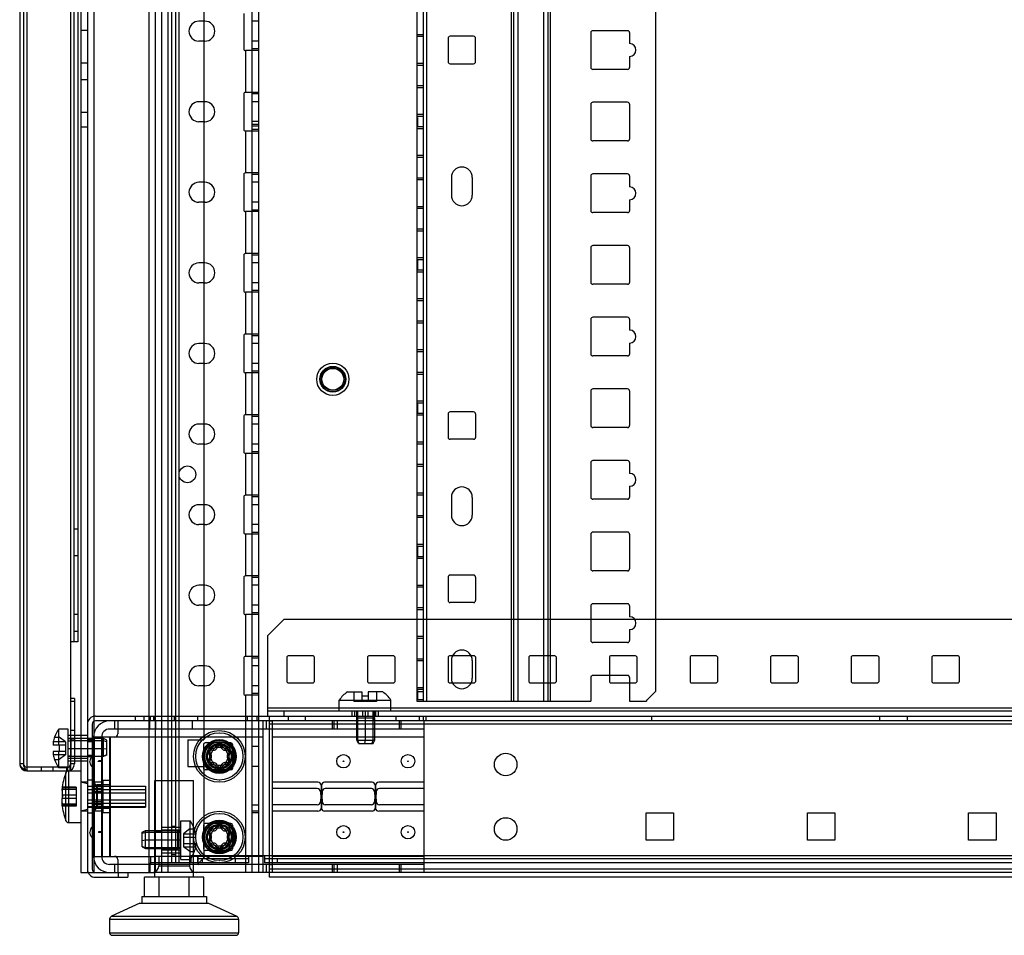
# Model space of a CAD drawing. Header units: millimetres. Extents: x 209 to 825, y 116 to 1310.
# Tile 1 of 70: x 211 to 516, y 116 to 400. Entities that reach past the tile are written whole.
import ezdxf

# ---------------------------------------------------------------- set-up
doc = ezdxf.new("R2010")
doc.units = ezdxf.units.MM
doc.header["$LTSCALE"] = 92.70943
doc.layers.get('0').update_dxf_attribs({"linetype": 'CONTINUOUS'})

msp = doc.modelspace()

# ---------------------------------------------------------------- linework, layer by layer
at = {"color": 7, "linetype": 'Continuous'}
for p, q in [((212.96, 1308.76), (212.96, 166.76)), ((229.76, 1307.26), (229.76, 135.26)), ((231.76, 1307.26), (231.76, 135.26)), ((233.76, 1307.26), (233.76, 135.26)), ((250.76, 1307.26), (250.76, 135.26)), ((252.76, 1307.26), (252.76, 135.26)), ((254.76, 1307.26), (254.76, 135.26)), ((256.76, 135.26), (256.76, 1308.76)), ((282.76, 1307.26), (282.76, 135.26)), ((284.76, 1307.26), (284.76, 135.26)), ((210.76, 1306.56), (210.76, 168.96)), ((211.96, 1306.56), (211.96, 168.96)), ((257.86, 1306.26), (257.86, 138.26)), ((259.06, 1306.26), (259.06, 138.26)), ((260.06, 1306.26), (260.06, 138.26)), ((267.86, 1268.11), (267.86, 176.41)), ((333.86, 1259.13), (333.86, 188.43)), ((335.86, 1259.13), (335.86, 188.43)), ((336.86, 1259.13), (336.86, 188.43)), ((363.12, 1259.13), (363.12, 188.43)), ((363.83, 1259.13), (363.83, 188.43)), ((365.24, 1259.13), (365.24, 188.43)), ((373.16, 1259.13), (373.16, 188.43)), ((374.57, 1259.13), (374.57, 188.43)), ((375.28, 1259.13), (375.28, 188.43)), ((407.86, 1256.13), (407.86, 191.43)), ((226.56, 1031.26), (226.56, 166.76)), ((227.56, 1031.26), (227.56, 206.76)), ((228.76, 1031.26), (228.76, 206.76)), ((280.26, 401.76), (280.26, 390.76)), ((268.16, 399.36), (266.36, 399.36)), ((284.76, 399.34), (282.76, 399.34)), ((231.76, 396.51), (229.76, 396.51)), ((335.86, 395.15), (333.86, 395.15)), ((335.86, 394.55), (333.86, 394.55)), ((343.61, 394.05), (343.61, 386.75)), ((351.51, 394.65), (344.21, 394.65)), ((352.11, 386.75), (352.11, 394.05)), ((387.86, 395.8), (387.86, 385)), ((399.26, 396.4), (388.46, 396.4)), ((399.86, 395.8), (399.86, 392.4)), ((268.16, 393.16), (266.36, 393.16)), ((284.76, 393.19), (282.76, 393.19)), ((284.76, 390.26), (280.76, 390.26)), ((280.76, 390.26), (280.76, 377.26)), ((284.76, 390.76), (282.76, 390.76)), ((399.86, 388.4), (399.86, 385)), ((231.76, 386.36), (229.76, 386.36)), ((335.86, 386.25), (333.86, 386.25)), ((335.86, 385.65), (333.86, 385.65)), ((344.21, 386.15), (351.51, 386.15)), ((399.26, 384.4), (388.46, 384.4)), ((231.76, 381.16), (229.76, 381.16)), ((335.86, 379.28), (333.86, 379.28)), ((335.86, 378.68), (333.86, 378.68)), ((280.26, 376.76), (280.26, 365.76)), ((284.76, 377.26), (280.76, 377.26)), ((284.76, 376.76), (282.76, 376.76)), ((268.16, 374.36), (266.36, 374.36)), ((284.76, 374.34), (282.76, 374.34)), ((387.86, 373.58), (387.86, 362.78)), ((399.26, 374.18), (388.46, 374.18)), ((399.86, 373.58), (399.86, 362.78)), ((231.76, 371.01), (229.76, 371.01)), ((335.86, 370.38), (333.86, 370.38)), ((335.86, 369.78), (333.86, 369.78)), ((333.86, 369.52), (334.16, 369.52)), ((334.16, 369.52), (334.16, 366.84)), ((231.76, 366.51), (229.76, 366.51)), ((268.16, 368.16), (266.36, 368.16)), ((284.76, 368.19), (282.76, 368.19)), ((284.76, 367.26), (282.76, 367.26)), ((284.76, 366.76), (282.76, 366.76)), ((333.86, 368.18), (334.16, 368.18)), ((333.86, 366.84), (334.16, 366.84)), ((335.86, 366.58), (333.86, 366.58)), ((284.76, 365.26), (280.76, 365.26)), ((280.76, 365.26), (280.76, 352.26)), ((284.76, 365.76), (282.76, 365.76)), ((335.86, 365.98), (333.86, 365.98)), ((399.26, 362.18), (388.46, 362.18)), ((335.86, 357.68), (333.86, 357.68)), ((335.86, 357.08), (333.86, 357.08)), ((280.26, 351.76), (280.26, 340.76)), ((284.76, 352.26), (280.76, 352.26)), ((284.76, 351.76), (282.76, 351.76)), ((387.86, 351.35), (387.86, 340.55)), ((399.26, 351.95), (388.46, 351.95)), ((399.86, 351.35), (399.86, 347.95)), ((268.16, 349.36), (266.36, 349.36)), ((284.76, 349.36), (282.76, 349.36)), ((335.86, 350.7), (333.86, 350.7)), ((335.86, 350.1), (333.86, 350.1)), ((344.61, 350.86), (344.61, 345.36)), ((351.11, 350.86), (351.11, 345.36)), ((268.16, 343.16), (266.36, 343.16)), ((284.76, 343.16), (282.76, 343.16)), ((399.86, 343.95), (399.86, 340.55)), ((284.76, 340.26), (280.76, 340.26)), ((280.76, 340.26), (280.76, 327.26)), ((284.76, 340.76), (282.76, 340.76)), ((335.86, 341.8), (333.86, 341.8)), ((335.86, 341.2), (333.86, 341.2)), ((399.26, 339.95), (388.46, 339.95)), ((335.86, 334.83), (333.86, 334.83)), ((335.86, 334.23), (333.86, 334.23)), ((399.26, 329.73), (388.46, 329.73)), ((280.26, 326.76), (280.26, 315.76)), ((284.76, 327.26), (280.76, 327.26)), ((284.76, 326.76), (282.76, 326.76)), ((387.86, 329.13), (387.86, 318.33)), ((399.86, 329.13), (399.86, 318.33)), ((268.16, 324.36), (266.36, 324.36)), ((284.76, 324.36), (282.76, 324.36)), ((335.86, 325.93), (333.86, 325.93)), ((335.86, 325.33), (333.86, 325.33)), ((333.86, 325.07), (334.16, 325.07)), ((333.86, 323.73), (334.16, 323.73)), ((334.16, 325.07), (334.16, 322.39)), ((333.86, 322.39), (334.16, 322.39)), ((335.86, 322.13), (333.86, 322.13)), ((335.86, 321.53), (333.86, 321.53)), ((268.16, 318.16), (266.36, 318.16)), ((284.76, 318.16), (282.76, 318.16)), ((399.26, 317.73), (388.46, 317.73)), ((284.76, 315.26), (280.76, 315.26)), ((280.76, 315.26), (280.76, 302.26)), ((284.76, 315.76), (282.76, 315.76)), ((335.86, 313.23), (333.86, 313.23)), ((335.86, 312.63), (333.86, 312.63)), ((335.86, 306.25), (333.86, 306.25)), ((335.86, 305.65), (333.86, 305.65)), ((387.86, 306.9), (387.86, 296.1)), ((399.26, 307.5), (388.46, 307.5)), ((399.86, 306.9), (399.86, 303.5)), ((284.76, 302.26), (280.76, 302.26)), ((268.16, 299.36), (266.36, 299.36)), ((280.26, 301.76), (280.26, 290.76)), ((284.76, 301.76), (282.76, 301.76)), ((284.76, 299.36), (282.76, 299.36)), ((399.86, 299.5), (399.86, 296.1)), ((335.86, 297.35), (333.86, 297.35)), ((335.86, 296.75), (333.86, 296.75)), ((268.16, 293.16), (266.36, 293.16)), ((284.76, 293.16), (282.76, 293.16)), ((399.26, 295.5), (388.46, 295.5)), ((284.76, 290.26), (280.76, 290.26)), ((280.76, 290.26), (280.76, 277.26)), ((284.76, 290.76), (282.76, 290.76)), ((335.86, 290.38), (333.86, 290.38)), ((335.86, 289.78), (333.86, 289.78)), ((387.86, 284.68), (387.86, 273.88)), ((399.26, 285.28), (388.46, 285.28)), ((399.86, 284.68), (399.86, 273.88)), ((335.86, 281.48), (333.86, 281.48)), ((335.86, 280.88), (333.86, 280.88)), ((333.86, 280.62), (334.16, 280.62)), ((333.86, 279.28), (334.16, 279.28)), ((333.86, 277.94), (334.16, 277.94)), ((334.16, 280.62), (334.16, 277.94)), ((351.51, 278.13), (344.21, 278.13)), ((280.26, 276.76), (280.26, 265.76)), ((284.76, 277.26), (280.76, 277.26)), ((284.76, 276.76), (282.76, 276.76)), ((335.86, 277.68), (333.86, 277.68)), ((335.86, 277.08), (333.86, 277.08)), ((343.61, 277.53), (343.61, 270.23)), ((352.11, 277.53), (352.11, 270.23)), ((268.16, 274.36), (266.36, 274.36)), ((284.76, 274.36), (282.76, 274.36)), ((399.26, 273.28), (388.46, 273.28)), ((335.86, 268.78), (333.86, 268.78)), ((351.51, 269.63), (344.21, 269.63)), ((268.16, 268.16), (266.36, 268.16)), ((284.76, 268.16), (282.76, 268.16)), ((284.76, 265.76), (282.76, 265.76)), ((335.86, 268.18), (333.86, 268.18)), ((284.76, 265.26), (280.76, 265.26)), ((280.76, 265.26), (280.76, 252.26)), ((399.26, 263.05), (388.46, 263.05)), ((335.86, 261.8), (333.86, 261.8)), ((335.86, 261.2), (333.86, 261.2)), ((387.86, 262.45), (387.86, 251.65)), ((399.86, 262.45), (399.86, 259.05)), ((399.86, 255.05), (399.86, 251.65)), ((280.26, 251.76), (280.26, 240.76)), ((284.76, 252.26), (280.76, 252.26)), ((284.76, 251.76), (282.76, 251.76)), ((335.86, 252.9), (333.86, 252.9)), ((335.86, 252.3), (333.86, 252.3)), ((344.61, 251.63), (344.61, 246.13)), ((351.11, 251.63), (351.11, 246.13)), ((399.26, 251.05), (388.46, 251.05)), ((268.16, 249.36), (266.36, 249.36)), ((284.76, 249.36), (282.76, 249.36)), ((335.86, 245.93), (333.86, 245.93)), ((335.86, 245.33), (333.86, 245.33)), ((227.56, 241.91), (228.76, 241.91)), ((268.16, 243.16), (266.36, 243.16)), ((284.76, 243.16), (282.76, 243.16)), ((284.76, 240.26), (280.76, 240.26)), ((280.76, 240.26), (280.76, 227.26)), ((284.76, 240.76), (282.76, 240.76)), ((387.86, 240.23), (387.86, 229.43)), ((399.26, 240.83), (388.46, 240.83)), ((399.86, 240.23), (399.86, 229.43)), ((335.86, 237.03), (333.86, 237.03)), ((335.86, 236.43), (333.86, 236.43)), ((333.86, 236.17), (334.16, 236.17)), ((334.16, 236.17), (334.16, 233.49)), ((227.56, 233.61), (228.76, 233.61)), ((333.86, 234.83), (334.16, 234.83)), ((333.86, 233.49), (334.16, 233.49)), ((335.86, 233.23), (333.86, 233.23)), ((335.86, 232.63), (333.86, 232.63)), ((280.26, 226.76), (280.26, 215.76)), ((284.76, 227.26), (280.76, 227.26)), ((284.76, 226.76), (282.76, 226.76)), ((343.61, 226.91), (343.61, 219.61)), ((351.51, 227.51), (344.21, 227.51)), ((352.11, 226.91), (352.11, 219.61)), ((399.26, 228.83), (388.46, 228.83)), ((268.16, 224.36), (266.36, 224.36)), ((284.76, 224.36), (282.76, 224.36)), ((335.86, 224.33), (333.86, 224.33)), ((335.86, 223.73), (333.86, 223.73)), ((268.16, 218.16), (266.36, 218.16)), ((284.76, 218.16), (282.76, 218.16)), ((335.86, 217.35), (333.86, 217.35)), ((351.51, 219.01), (344.21, 219.01)), ((387.86, 218), (387.86, 207.2)), ((399.26, 218.6), (388.46, 218.6)), ((399.86, 218), (399.86, 214.6)), ((227.56, 215.36), (228.76, 215.36)), ((284.76, 215.26), (280.76, 215.26)), ((280.76, 215.26), (280.76, 202.26)), ((284.76, 215.76), (282.76, 215.76)), ((292.66, 213.76), (287.66, 208.76)), ((728.06, 213.76), (292.66, 213.76)), ((335.86, 216.75), (333.86, 216.75)), ((227.56, 210.16), (228.76, 210.16)), ((287.66, 183.76), (287.66, 208.76)), ((335.86, 208.45), (333.86, 208.45)), ((335.86, 207.85), (333.86, 207.85)), ((399.86, 210.6), (399.86, 207.2)), ((228.76, 206.76), (226.56, 206.76)), ((399.26, 206.6), (388.46, 206.6)), ((280.26, 201.76), (280.26, 190.76)), ((284.76, 202.26), (280.76, 202.26)), ((284.76, 201.76), (282.76, 201.76)), ((293.61, 202.14), (293.61, 194.39)), ((301.74, 202.51), (293.99, 202.51)), ((302.11, 202.14), (302.11, 194.39)), ((318.61, 202.14), (318.61, 194.39)), ((326.74, 202.51), (318.99, 202.51)), ((327.11, 202.14), (327.11, 194.39)), ((343.61, 202.14), (343.61, 194.39)), ((351.74, 202.51), (343.99, 202.51)), ((352.11, 202.14), (352.11, 194.39)), ((368.61, 202.14), (368.61, 194.39)), ((376.74, 202.51), (368.99, 202.51)), ((377.11, 202.14), (377.11, 194.39)), ((393.61, 202.14), (393.61, 194.39)), ((401.74, 202.51), (393.99, 202.51)), ((402.11, 202.14), (402.11, 194.39)), ((418.61, 202.14), (418.61, 194.39)), ((426.74, 202.51), (418.99, 202.51)), ((427.11, 202.14), (427.11, 194.39)), ((443.61, 202.14), (443.61, 194.39)), ((451.74, 202.51), (443.99, 202.51)), ((452.11, 202.14), (452.11, 194.39)), ((468.61, 202.14), (468.61, 194.39)), ((476.74, 202.51), (468.99, 202.51)), ((477.11, 202.14), (477.11, 194.39)), ((493.61, 202.14), (493.61, 194.39)), ((501.74, 202.51), (493.99, 202.51)), ((502.11, 202.14), (502.11, 194.39)), ((268.16, 199.36), (266.36, 199.36)), ((284.76, 199.36), (282.76, 199.36)), ((335.86, 201.48), (333.86, 201.48)), ((335.86, 200.88), (333.86, 200.88)), ((344.61, 201.01), (344.61, 195.51)), ((351.11, 201.01), (351.11, 195.51)), ((387.86, 195.78), (387.86, 188.43)), ((399.26, 196.38), (388.46, 196.38)), ((399.86, 195.78), (399.86, 188.43)), ((268.16, 193.16), (266.36, 193.16)), ((284.76, 193.16), (282.76, 193.16)), ((301.74, 194.01), (293.99, 194.01)), ((326.74, 194.01), (318.99, 194.01)), ((335.86, 192.58), (333.86, 192.58)), ((351.74, 194.01), (343.99, 194.01)), ((376.74, 194.01), (368.99, 194.01)), ((401.74, 194.01), (393.99, 194.01)), ((426.74, 194.01), (418.99, 194.01)), ((451.74, 194.01), (443.99, 194.01)), ((476.74, 194.01), (468.99, 194.01)), ((501.74, 194.01), (493.99, 194.01)), ((284.76, 190.26), (280.76, 190.26)), ((280.76, 190.26), (280.76, 135.26)), ((284.76, 190.76), (282.76, 190.76)), ((312.36, 191.26), (316.86, 191.26)), ((314.36, 191.26), (314.36, 188.26)), ((316.86, 191.26), (316.86, 188.26)), ((323.36, 191.26), (318.86, 191.26)), ((318.86, 191.26), (318.86, 188.26)), ((321.36, 191.26), (321.36, 188.26)), ((335.86, 191.98), (333.86, 191.98)), ((333.86, 191.72), (334.16, 191.72)), ((333.86, 191.43), (335.86, 191.43)), ((333.86, 190.38), (334.16, 190.38)), ((334.16, 191.72), (334.16, 189.04)), ((407.86, 191.43), (405.19, 188.76)), ((227.76, 189.26), (226.56, 189.26)), ((227.76, 188.26), (226.56, 188.26)), ((227.76, 189.26), (227.76, 168.96)), ((733.06, 186.26), (287.66, 186.26)), ((309.86, 188.76), (325.86, 188.76)), ((309.86, 185.26), (309.86, 188.76)), ((321.36, 188.26), (314.36, 188.26)), ((325.86, 185.26), (325.86, 188.76)), ((333.86, 189.04), (334.16, 189.04)), ((335.86, 188.78), (333.86, 188.78)), ((333.86, 188.43), (387.86, 188.43)), ((399.86, 188.43), (405.07, 188.43)), ((234.26, 183.76), (786.46, 183.76)), ((246.66, 182.26), (246.66, 183.76)), ((249.26, 183.76), (249.26, 182.26)), ((251.36, 182.26), (251.36, 183.76)), ((252.26, 183.76), (252.26, 182.26)), ((252.66, 182.26), (252.66, 183.76)), ((258.76, 182.26), (258.76, 183.76)), ((265.96, 182.26), (265.96, 183.76)), ((281.26, 183.76), (281.26, 182.26)), ((284.26, 183.76), (284.26, 182.26)), ((733.06, 185.26), (287.66, 185.26)), ((288.26, 133.76), (288.26, 183.76)), ((292.66, 185.26), (292.66, 183.76)), ((294.16, 182.26), (294.16, 183.76)), ((299.36, 182.26), (299.36, 183.76)), ((313.76, 185.26), (313.76, 183.76)), ((314.61, 185.26), (314.61, 183.76)), ((315.26, 182.26), (315.26, 183.76)), ((315.3, 183.26), (320.87, 183.26)), ((315.3, 176.26), (315.3, 183.26)), ((315.35, 183.26), (315.35, 185.26)), ((315.46, 183.26), (315.46, 176.26)), ((315.51, 185.26), (315.51, 183.26)), ((317.01, 185.26), (317.01, 183.76)), ((317.84, 185.26), (317.84, 183.26)), ((317.86, 183.26), (317.86, 176.26)), ((318.71, 185.26), (318.71, 183.76)), ((320.23, 185.26), (320.23, 183.26)), ((320.27, 183.26), (320.27, 176.26)), ((320.46, 182.26), (320.46, 183.76)), ((320.82, 183.26), (320.82, 185.26)), ((320.87, 176.26), (320.87, 183.26)), ((321.11, 185.26), (321.11, 183.76)), ((321.96, 185.26), (321.96, 183.76)), ((327.51, 182.26), (327.51, 183.76)), ((334.76, 182.26), (334.76, 183.76)), ((336.01, 182.26), (336.01, 183.76)), ((336.76, 182.26), (336.76, 183.76)), ((406.76, 182.26), (406.76, 183.76)), ((477.51, 182.26), (477.51, 183.76)), ((486.01, 182.26), (486.01, 183.76)), ((233.26, 181.26), (233.26, 136.26)), ((786.46, 182.26), (234.26, 182.26)), ((240.16, 182.26), (240.16, 179.76)), ((241.16, 182.26), (241.16, 178.26)), ((251.16, 179.76), (251.16, 182.26)), ((253.01, 179.76), (253.01, 182.26)), ((264.31, 179.76), (264.31, 182.26)), ((286.16, 182.26), (286.16, 135.26)), ((287.16, 182.26), (287.16, 179.76)), ((288.16, 182.26), (288.16, 179.76)), ((732.46, 181.26), (288.26, 181.26)), ((289.16, 135.37), (289.16, 182.16)), ((307.66, 182.26), (307.66, 179.76)), ((308.16, 182.26), (308.16, 179.76)), ((309.16, 182.26), (309.16, 179.76)), ((328.4, 182.26), (328.4, 179.76)), ((328.9, 182.26), (328.9, 179.76)), ((336.16, 135.26), (336.16, 182.26)), ((221.55, 177.26), (222.96, 177.26)), ((225.76, 179.76), (222.91, 179.76)), ((222.91, 174.76), (222.91, 179.76)), ((224.96, 175.76), (222.96, 177.26)), ((225.76, 167.76), (225.76, 179.76)), ((231.76, 177.76), (225.76, 177.76)), ((227.76, 179.26), (226.56, 179.26)), ((286.16, 177.26), (233.66, 177.26)), ((233.66, 177.26), (233.66, 140.26)), ((233.86, 177.26), (233.86, 140.26)), ((236.16, 177.26), (236.16, 140.26)), ((236.36, 177.26), (236.36, 140.26)), ((336.16, 179.76), (238.66, 179.76)), ((238.66, 177.26), (238.66, 140.26)), ((238.86, 177.26), (238.86, 140.26)), ((272.66, 178.6), (272.59, 178.6)), ((272.66, 178.6), (272.73, 178.6)), ((336.16, 177.26), (289.16, 177.26)), ((224.96, 174.76), (221.12, 174.76)), ((224.96, 175.76), (221.14, 175.76)), ((222.96, 174.76), (222.96, 172.76)), ((224.96, 175.76), (224.96, 171.76)), ((231.76, 176.86), (225.76, 176.86)), ((226.76, 176.72), (225.76, 176.72)), ((225.76, 176.13), (226.76, 176.13)), ((227.76, 176.62), (226.56, 176.62)), ((236.76, 176.77), (226.76, 176.77)), ((226.76, 171.2), (226.76, 176.77)), ((226.76, 176.17), (236.76, 176.17)), ((233.26, 176.36), (231.76, 176.36)), ((231.76, 175.86), (233.26, 175.86)), ((237.76, 176.27), (236.76, 176.77)), ((236.76, 171.2), (236.76, 176.77)), ((236.76, 176.17), (237.76, 175.83)), ((237.76, 171.7), (237.76, 176.27)), ((262.86, 176.41), (267.86, 176.41)), ((262.86, 176.41), (262.86, 168.11)), ((267.76, 174.96), (267.76, 167.56)), ((276.26, 175.46), (268.26, 175.46)), ((276.76, 174.96), (276.76, 167.56)), ((284.76, 174.36), (282.76, 174.36)), ((315.3, 176.26), (320.87, 176.26)), ((315.8, 175.26), (315.3, 176.26)), ((315.46, 176.26), (315.95, 175.26)), ((315.8, 175.26), (320.37, 175.26)), ((317.86, 176.26), (317.72, 175.26)), ((320.27, 176.26), (319.92, 175.26)), ((320.37, 175.26), (320.87, 176.26)), ((224.96, 172.76), (221.12, 172.76)), ((224.96, 171.76), (221.14, 171.76)), ((222.91, 167.76), (222.91, 172.76)), ((224.96, 171.76), (222.96, 170.26)), ((225.76, 173.75), (226.76, 173.75)), ((225.76, 171.41), (226.76, 171.41)), ((226.76, 171.25), (225.76, 171.25)), ((226.76, 173.76), (236.76, 173.76)), ((226.76, 171.36), (236.76, 171.36)), ((236.76, 171.2), (226.76, 171.2)), ((231.76, 171.66), (233.26, 171.66)), ((233.26, 171.16), (231.76, 171.16)), ((236.76, 173.76), (237.76, 173.62)), ((236.76, 171.36), (237.76, 171.85)), ((237.76, 171.7), (236.76, 171.2)), ((211.96, 168.96), (210.76, 168.96)), ((226.26, 167.96), (212.96, 167.96)), ((217.56, 166.76), (217.56, 167.96)), ((221.06, 167.96), (221.06, 166.76)), ((221.55, 170.26), (222.96, 170.26)), ((225.26, 167.96), (225.26, 166.76)), ((225.56, 167.96), (225.56, 166.76)), ((231.76, 170.66), (225.76, 170.66)), ((231.76, 169.76), (225.76, 169.76)), ((226.26, 167.96), (226.26, 166.76)), ((227.76, 168.96), (226.56, 168.96)), ((262.86, 168.11), (267.86, 168.11)), ((267.86, 168.11), (267.86, 139.76)), ((284.76, 168.16), (282.76, 168.16)), ((212.96, 166.76), (229.76, 166.76)), ((225.76, 167.76), (222.91, 167.76)), ((225.02, 151.43), (225.02, 166.1)), ((225.96, 150.76), (225.96, 166.76)), ((276.26, 167.06), (268.26, 167.06)), ((231.76, 162.76), (229.76, 163.26)), ((231.76, 163.26), (229.76, 163.26)), ((233.26, 163.91), (231.76, 163.91)), ((231.76, 162), (249.76, 162)), ((249.76, 161.95), (231.76, 161.95)), ((236.16, 163.26), (233.66, 163.26)), ((236.16, 162.32), (233.66, 162.32)), ((238.86, 162.41), (234.66, 162.41)), ((234.66, 155.11), (234.66, 162.41)), ((234.86, 155.11), (234.86, 162.41)), ((238.86, 163.76), (236.41, 163.76)), ((236.41, 153.76), (236.41, 163.76)), ((236.61, 153.76), (236.61, 163.76)), ((249.76, 162), (249.76, 155.53)), ((252.66, 163.76), (264.66, 163.76)), ((252.66, 133.76), (252.66, 163.76)), ((264.66, 133.76), (264.66, 163.76)), ((272.66, 163.93), (272.59, 163.93)), ((272.66, 163.93), (272.73, 163.93)), ((303.24, 163.26), (289.16, 163.26)), ((304.31, 162.32), (304.05, 157.21)), ((304.24, 162.32), (304.51, 157.21)), ((320.01, 163.26), (305.31, 163.26)), ((321.08, 162.32), (320.82, 157.21)), ((321.01, 162.32), (321.28, 157.21)), ((336.16, 163.26), (322.08, 163.26)), ((228.26, 161.15), (223.89, 161.15)), ((223.97, 161.57), (223.9, 161.21)), ((223.97, 161.57), (223.9, 161.21)), ((228.26, 161.57), (223.97, 161.57)), ((228.26, 161.04), (223.97, 161.04)), ((228.26, 159.29), (223.97, 159.29)), ((228.26, 161.73), (224.01, 161.73)), ((228.26, 161.73), (228.26, 155.8)), ((249.76, 160.9), (231.76, 160.9)), ((249.76, 159.82), (231.76, 159.82)), ((236.16, 161.26), (233.66, 161.26)), ((236.16, 160.32), (233.66, 160.32)), ((303.05, 161.26), (289.16, 161.26)), ((304.05, 160.32), (304.31, 155.21)), ((304.51, 160.32), (304.24, 155.21)), ((319.82, 161.26), (305.51, 161.26)), ((320.82, 160.32), (321.08, 155.21)), ((321.28, 160.32), (321.01, 155.21)), ((336.16, 161.26), (322.28, 161.26)), ((228.26, 156.38), (223.89, 156.38)), ((223.97, 155.96), (223.9, 156.35)), ((223.97, 155.96), (223.9, 156.35)), ((228.26, 158.24), (223.97, 158.24)), ((228.26, 156.49), (223.97, 156.49)), ((228.26, 155.96), (223.97, 155.96)), ((228.26, 155.8), (224.01, 155.8)), ((249.76, 157.71), (231.76, 157.71)), ((249.76, 156.63), (231.76, 156.63)), ((236.16, 157.21), (233.66, 157.21)), ((236.16, 156.26), (233.66, 156.26)), ((282.76, 156.26), (284.76, 156.26)), ((303.05, 156.26), (289.16, 156.26)), ((319.82, 156.26), (305.51, 156.26)), ((336.16, 156.26), (322.28, 156.26)), ((231.76, 154.76), (229.76, 154.26)), ((231.76, 154.26), (229.76, 154.26)), ((249.76, 155.58), (231.76, 155.58)), ((231.76, 155.53), (249.76, 155.53)), ((233.26, 153.61), (231.76, 153.61)), ((236.16, 155.21), (233.66, 155.21)), ((236.16, 154.26), (233.66, 154.26)), ((238.86, 155.11), (234.66, 155.11)), ((238.86, 153.76), (236.41, 153.76)), ((272.66, 153.6), (272.59, 153.6)), ((272.66, 153.6), (272.73, 153.6)), ((284.76, 154.26), (282.76, 154.26)), ((284.76, 153.76), (282.76, 153.76)), ((303.24, 154.26), (289.16, 154.26)), ((320.01, 154.26), (305.31, 154.26)), ((336.16, 154.26), (322.08, 154.26)), ((405.01, 153.76), (413.51, 153.76)), ((405.01, 145.26), (405.01, 153.76)), ((413.51, 153.76), (413.51, 145.26)), ((455.01, 153.76), (463.51, 153.76)), ((455.01, 145.26), (455.01, 153.76)), ((463.51, 153.76), (463.51, 145.26)), ((505.01, 153.76), (513.51, 153.76)), ((505.01, 145.26), (505.01, 153.76)), ((513.51, 153.76), (513.51, 145.26)), ((225.96, 150.76), (229.76, 150.76)), ((260.76, 151.26), (263.61, 151.26)), ((260.76, 139.26), (260.76, 151.26)), ((263.61, 146.26), (263.61, 151.26)), ((267.76, 149.96), (267.76, 142.56)), ((276.26, 150.46), (268.26, 150.46)), ((276.76, 149.96), (276.76, 142.56)), ((248.76, 147.77), (249.76, 148.27)), ((248.76, 143.2), (248.76, 147.77)), ((249.76, 147.67), (248.76, 147.33)), ((249.76, 148.27), (259.76, 148.27)), ((249.76, 142.7), (249.76, 148.27)), ((259.76, 147.67), (249.76, 147.67)), ((252.76, 147.86), (254.76, 147.86)), ((260.76, 149.26), (254.76, 149.26)), ((260.76, 148.36), (254.76, 148.36)), ((259.06, 149.51), (257.86, 149.51)), ((259.76, 142.7), (259.76, 148.27)), ((259.76, 148.22), (260.76, 148.22)), ((260.76, 147.63), (259.76, 147.63)), ((263.56, 148.76), (261.56, 147.26)), ((261.56, 147.26), (265.38, 147.26)), ((261.56, 147.26), (261.56, 143.26)), ((263.56, 148.76), (264.98, 148.76)), ((249.76, 145.26), (248.76, 145.12)), ((259.76, 145.26), (249.76, 145.26)), ((259.06, 145.26), (257.86, 145.26)), ((260.76, 145.25), (259.76, 145.25)), ((261.56, 146.26), (265.41, 146.26)), ((261.56, 144.26), (265.41, 144.26)), ((263.56, 146.26), (263.56, 144.26)), ((263.61, 139.26), (263.61, 144.26)), ((413.51, 145.26), (405.01, 145.26)), ((463.51, 145.26), (455.01, 145.26)), ((513.51, 145.26), (505.01, 145.26)), ((249.76, 142.86), (248.76, 143.35)), ((248.76, 143.2), (249.76, 142.7)), ((259.76, 142.86), (249.76, 142.86)), ((249.76, 142.7), (259.76, 142.7)), ((252.76, 142.66), (254.76, 142.66)), ((260.76, 142.16), (254.76, 142.16)), ((260.76, 141.26), (254.76, 141.26)), ((259.06, 140.76), (257.86, 140.76)), ((260.76, 142.91), (259.76, 142.91)), ((259.76, 142.75), (260.76, 142.75)), ((263.56, 141.76), (261.56, 143.26)), ((261.56, 143.26), (265.38, 143.26)), ((263.56, 141.76), (264.98, 141.76)), ((756.86, 140.46), (263.86, 140.46)), ((263.86, 140.46), (263.86, 138.26)), ((265.86, 140.46), (265.86, 138.26)), ((276.26, 142.06), (268.26, 142.06)), ((281.66, 140.46), (281.66, 138.26)), ((286.66, 140.46), (286.66, 138.26)), ((233.66, 140.26), (252.66, 140.26)), ((336.16, 137.76), (238.66, 137.76)), ((240.16, 137.76), (240.16, 135.26)), ((241.16, 139.26), (241.16, 135.26)), ((251.16, 137.76), (251.16, 135.26)), ((251.36, 140.26), (251.36, 137.76)), ((281.66, 138.26), (251.36, 138.26)), ((264.66, 140.26), (252.66, 140.26)), ((253.86, 140.26), (253.86, 137.26)), ((260.76, 139.26), (263.61, 139.26)), ((263.46, 140.26), (263.46, 137.26)), ((286.16, 140.26), (264.66, 140.26)), ((281.66, 139.46), (265.86, 139.46)), ((265.96, 140.26), (265.96, 137.76)), ((267.86, 139.76), (266.36, 138.26)), ((267.36, 139.46), (267.36, 138.26)), ((272.66, 138.93), (272.59, 138.93)), ((272.66, 138.93), (272.73, 138.93)), ((277.69, 138.26), (277.69, 139.46)), ((734.06, 139.46), (286.66, 139.46)), ((734.06, 138.26), (286.66, 138.26)), ((287.16, 137.76), (287.16, 135.26)), ((288.16, 137.76), (288.16, 135.26)), ((336.16, 140.26), (289.16, 140.26)), ((290.63, 139.46), (290.63, 138.26)), ((307.66, 137.76), (307.66, 135.26)), ((308.16, 137.76), (308.16, 135.26)), ((309.16, 137.76), (309.16, 135.26)), ((328.4, 137.76), (328.4, 135.26)), ((328.9, 137.76), (328.9, 135.26)), ((229.76, 135.26), (252.66, 135.26)), ((241.26, 135.26), (241.26, 133.76)), ((244.26, 135.26), (244.26, 133.76)), ((264.66, 135.26), (252.66, 135.26)), ((263.46, 137.26), (253.86, 137.26)), ((756.06, 135.26), (264.66, 135.26)), ((732.46, 136.26), (288.26, 136.26)), ((234.26, 133.76), (244.26, 133.76)), ((267.9, 133.76), (249.43, 133.76)), ((249.43, 127.76), (249.43, 133.76)), ((254.04, 127.76), (254.04, 133.76)), ((263.28, 127.76), (263.28, 133.76)), ((267.9, 127.76), (267.9, 133.76)), ((732.46, 133.76), (288.26, 133.76)), ((248.02, 125.76), (239.24, 121.67)), ((248.02, 125.76), (269.31, 125.76)), ((248.66, 127.76), (268.66, 127.76)), ((248.66, 127.76), (248.66, 125.76)), ((268.66, 127.76), (268.66, 125.76)), ((269.31, 125.76), (278.09, 121.67)), ((238.66, 120.76), (278.66, 120.76)), ((238.66, 120.76), (238.66, 116.51)), ((239.24, 121.67), (278.09, 121.67)), ((278.66, 120.76), (278.66, 116.51)), ((238.66, 116.51), (278.66, 116.51)), ((239.41, 115.76), (277.91, 115.76))]:
    msp.add_line(p, q, dxfattribs=at)
for centre, radius in [((307.86, 288.26), 5), ((307.86, 288.26), 4), ((307.86, 288.26), 3.9), ((307.86, 288.26), 3.5), ((307.86, 288.26), 3.38), ((262.76, 258.76), 2.6), ((272.66, 171.26), 8), ((272.66, 171.26), 7.33), ((272.66, 171.26), 5.25), ((272.66, 171.26), 5), ((272.66, 171.26), 4.65), ((272.66, 171.26), 4.5), ((272.66, 171.26), 4), ((272.66, 171.26), 3.65), ((311.16, 169.76), 2.08), ((331.16, 169.76), 2.08), ((361.46, 168.76), 3.5), ((311.16, 169.76), 0.11), ((331.16, 169.76), 0.11), ((272.66, 146.26), 8), ((272.66, 146.26), 7.33), ((272.66, 146.26), 5.25), ((272.66, 146.26), 5), ((272.66, 146.26), 4.65), ((272.66, 146.26), 4.5), ((272.66, 146.26), 4), ((272.66, 146.26), 3.65), ((311.16, 147.76), 2.08), ((331.16, 147.76), 2.08), ((361.46, 148.76), 3.5), ((311.16, 147.76), 0.11), ((331.16, 147.76), 0.11)]:
    msp.add_circle(centre, radius, dxfattribs=at)
for centre, radius, start, end in [((266.36, 396.26), 3.1, 90, 270), ((268.16, 396.26), 3.1, 270, 90), ((344.21, 394.05), 0.6, 90, 180), ((351.51, 394.05), 0.6, 0, 90), ((388.46, 395.8), 0.6, 90, 180), ((399.26, 395.8), 0.6, 0, 90), ((399.86, 390.4), 2, 270, 90), ((280.76, 390.76), 0.5, 180, 270.0004), ((344.21, 386.75), 0.6, 180, 270), ((351.51, 386.75), 0.6, 270, 360), ((388.46, 385), 0.6, 180, 270), ((399.26, 385), 0.6, 270, 360), ((280.76, 376.76), 0.5, 89.9996, 180), ((266.36, 371.26), 3.1, 90, 270), ((268.16, 371.26), 3.1, 270, 90), ((388.46, 373.58), 0.6, 90, 180), ((399.26, 373.58), 0.6, 0, 90), ((280.76, 365.76), 0.5, 180, 270.0004), ((388.46, 362.78), 0.6, 180, 270), ((399.26, 362.78), 0.6, 270, 360), ((280.76, 351.76), 0.5, 89.9996, 180), ((347.86, 350.86), 3.25, 0, 180), ((388.46, 351.35), 0.6, 90, 180), ((399.26, 351.35), 0.6, 0, 90), ((266.36, 346.26), 3.1, 90, 270), ((268.16, 346.26), 3.1, 270, 90), ((347.86, 345.36), 3.25, 180, 360), ((399.86, 345.95), 2, 270, 90), ((280.76, 340.76), 0.5, 180, 270.0004), ((388.46, 340.55), 0.6, 180, 270), ((399.26, 340.55), 0.6, 270, 360), ((388.46, 329.13), 0.6, 90, 180), ((399.26, 329.13), 0.6, 0, 90), ((280.76, 326.76), 0.5, 89.9996, 180), ((266.36, 321.26), 3.1, 90, 270), ((268.16, 321.26), 3.1, 270, 90), ((388.46, 318.33), 0.6, 180, 270), ((399.26, 318.33), 0.6, 270, 360), ((280.76, 315.76), 0.5, 180, 270.0004), ((388.46, 306.9), 0.6, 90, 180), ((399.26, 306.9), 0.6, 0, 90), ((280.76, 301.76), 0.5, 89.9996, 180), ((399.86, 301.5), 2, 270, 90), ((266.36, 296.26), 3.1, 90, 270), ((268.16, 296.26), 3.1, 270, 90), ((388.46, 296.1), 0.6, 180, 270), ((399.26, 296.1), 0.6, 270, 360), ((280.76, 290.76), 0.5, 180, 270.0004), ((388.46, 284.68), 0.6, 90, 180), ((399.26, 284.68), 0.6, 0, 90), ((344.21, 277.53), 0.6, 90, 180), ((351.51, 277.53), 0.6, 0, 90), ((280.76, 276.76), 0.5, 89.9996, 180), ((266.36, 271.26), 3.1, 90, 270), ((268.16, 271.26), 3.1, 270, 90), ((388.46, 273.88), 0.6, 180, 270), ((399.26, 273.88), 0.6, 270, 360), ((344.21, 270.23), 0.6, 180, 270), ((351.51, 270.23), 0.6, 270, 360), ((280.76, 265.76), 0.5, 180, 270.0004), ((388.46, 262.45), 0.6, 90, 180), ((399.26, 262.45), 0.6, 0, 90), ((399.86, 257.05), 2, 270, 90), ((347.86, 251.63), 3.25, 0, 180), ((280.76, 251.76), 0.5, 89.9996, 180), ((388.46, 251.65), 0.6, 180, 270), ((399.26, 251.65), 0.6, 270, 360), ((266.36, 246.26), 3.1, 90, 270), ((268.16, 246.26), 3.1, 270, 90), ((347.86, 246.13), 3.25, 180, 360), ((280.76, 240.76), 0.5, 180, 270.0004), ((388.46, 240.23), 0.6, 90, 180), ((399.26, 240.23), 0.6, 0, 90), ((388.46, 229.43), 0.6, 180, 270), ((399.26, 229.43), 0.6, 270, 360), ((280.76, 226.76), 0.5, 89.9996, 180), ((344.21, 226.91), 0.6, 90, 180), ((351.51, 226.91), 0.6, 0, 90), ((266.36, 221.26), 3.1, 90, 270), ((268.16, 221.26), 3.1, 270, 90), ((344.21, 219.61), 0.6, 180, 270), ((351.51, 219.61), 0.6, 270, 360), ((388.46, 218), 0.6, 90, 180), ((399.26, 218), 0.6, 0, 90), ((280.76, 215.76), 0.5, 180, 270.0004), ((399.86, 212.6), 2, 270, 90), ((388.46, 207.2), 0.6, 180, 270), ((399.26, 207.2), 0.6, 270, 360), ((280.76, 201.76), 0.5, 89.9996, 180), ((297.86, 198.26), 5.75, 132.3426, 137.6574), ((297.86, 198.26), 5.75, 42.3426, 47.6574), ((322.86, 198.26), 5.75, 132.3426, 137.6574), ((322.86, 198.26), 5.75, 42.3426, 47.6574), ((347.86, 198.26), 5.75, 132.3426, 137.6574), ((347.86, 201.01), 3.25, 0, 180), ((347.86, 198.26), 5.75, 42.3426, 47.6574), ((372.86, 198.26), 5.75, 132.3426, 137.6574), ((372.86, 198.26), 5.75, 42.3426, 47.6574), ((397.86, 198.26), 5.75, 132.3426, 137.6574), ((397.86, 198.26), 5.75, 42.3426, 47.6574), ((422.86, 198.26), 5.75, 132.3426, 137.6574), ((422.86, 198.26), 5.75, 42.3426, 47.6574), ((447.86, 198.26), 5.75, 132.3426, 137.6574), ((447.86, 198.26), 5.75, 42.3426, 47.6574), ((472.86, 198.26), 5.75, 132.3426, 137.6574), ((472.86, 198.26), 5.75, 42.3426, 47.6574), ((497.86, 198.26), 5.75, 132.3426, 137.6574), ((497.86, 198.26), 5.75, 42.3426, 47.6574), ((266.36, 196.26), 3.1, 90, 270), ((268.16, 196.26), 3.1, 270, 90), ((347.86, 195.51), 3.25, 180, 360), ((388.46, 195.78), 0.6, 90, 180), ((399.26, 195.78), 0.6, 0, 90), ((297.86, 198.26), 5.75, 222.3426, 227.6574), ((297.86, 198.26), 5.75, 312.3426, 317.6574), ((322.86, 198.26), 5.75, 222.3426, 227.6574), ((322.86, 198.26), 5.75, 312.3426, 317.6574), ((347.86, 198.26), 5.75, 222.3426, 227.6574), ((347.86, 198.26), 5.75, 312.3426, 317.6574), ((372.86, 198.26), 5.75, 222.3426, 227.6574), ((372.86, 198.26), 5.75, 312.3426, 317.6574), ((397.86, 198.26), 5.75, 222.3426, 227.6574), ((397.86, 198.26), 5.75, 312.3426, 317.6574), ((422.86, 198.26), 5.75, 222.3426, 227.6574), ((422.86, 198.26), 5.75, 312.3426, 317.6574), ((447.86, 198.26), 5.75, 222.3426, 227.6574), ((447.86, 198.26), 5.75, 312.3426, 317.6574), ((472.86, 198.26), 5.75, 222.3426, 227.6574), ((472.86, 198.26), 5.75, 312.3426, 317.6574), ((497.86, 198.26), 5.75, 222.3426, 227.6574), ((497.86, 198.26), 5.75, 312.3426, 317.6574), ((280.76, 190.76), 0.5, 180, 270.0004), ((317.86, 183.26), 9.71, 124.5084, 145.4915), ((317.86, 183.26), 6.73, 81.4508, 98.5492), ((317.86, 183.26), 9.71, 34.5085, 55.4915), ((405.57, 188.43), 0.5, 135, 180), ((234.26, 181.26), 2.5, 90, 180), ((234.26, 181.26), 1, 90, 180), ((238.66, 177.26), 5, 90, 180), ((230.91, 173.76), 9.97, 159.4522, 168.4299), ((230.91, 173.76), 10, 143.1301, 159.5127), ((238.66, 177.26), 2.5, 90, 180), ((240.16, 178.26), 1, 270, 360), ((226.02, 175.14), 4.91, 172.6936, 184.3774), ((268.26, 174.96), 0.5, 90, 180), ((277.22, 168.63), 8, 134.5457, 165.4543), ((270.76, 174.56), 1.42, 254.6677, 345.3323), ((272.66, 173.26), 1.5, 45.4543, 134.5457), ((272.66, 174.06), 0.545, 14.6677, 165.3323), ((274.56, 174.56), 1.42, 194.6677, 285.3323), ((268.1, 168.63), 8, 14.5457, 45.4543), ((276.26, 174.96), 0.5, 0, 90), ((226.02, 172.39), 4.91, 175.6226, 187.3064), ((230.91, 173.76), 9.97, 191.5701, 200.5478), ((270.93, 172.26), 1.5, 105.4543, 194.5457), ((277.22, 173.9), 8, 194.5457, 225.4543), ((270.24, 172.66), 0.545, 74.6677, 225.3323), ((268.86, 171.26), 1.42, 314.6677, 45.3323), ((272.66, 166), 8, 74.5457, 105.4543), ((268.1, 173.9), 8, 314.5457, 345.4543), ((274.4, 172.26), 1.5, 345.4543, 74.5457), ((275.08, 172.66), 0.545, 314.6677, 105.3323), ((276.47, 171.26), 1.42, 134.6677, 225.3323), ((212.96, 168.96), 2.2, 180, 270), ((212.96, 168.96), 1, 180, 270), ((230.91, 173.76), 10, 200.4873, 216.8699), ((225.56, 168.96), 2.2, 270, 360), ((225.56, 168.96), 1, 270, 360), ((270.93, 170.26), 1.5, 165.4543, 254.5457), ((270.24, 169.87), 0.545, 134.6677, 285.3323), ((270.76, 167.97), 1.42, 14.6677, 105.3323), ((272.66, 176.53), 8, 254.5457, 285.4543), ((272.66, 169.26), 1.5, 225.4543, 314.5457), ((272.66, 168.47), 0.545, 194.6677, 345.3323), ((274.56, 167.97), 1.42, 74.6677, 165.3323), ((274.4, 170.26), 1.5, 285.4543, 14.5457), ((275.08, 169.87), 0.545, 254.6677, 45.3323), ((245.85, 158.76), 22.08, 160.6088, 173.808), ((225.96, 165.76), 1, 90, 160.6088), ((268.26, 167.56), 0.5, 180, 270), ((276.26, 167.56), 0.5, 270, 360), ((234.66, 163.41), 1, 180, 270), ((234.86, 163.41), 1, 180, 270), ((236.41, 164.01), 0.25, 180.001, 270), ((236.61, 164.01), 0.25, 180.001, 270), ((303.24, 162.26), 1, 3, 90), ((305.31, 162.26), 1, 90, 177), ((320.01, 162.26), 1, 3, 90), ((322.08, 162.26), 1, 90, 177), ((303.05, 160.26), 1, 3, 90), ((305.51, 160.26), 1, 90, 177), ((319.82, 160.26), 1, 3, 90), ((322.28, 160.26), 1, 90, 177), ((245.85, 158.76), 22.08, 186.192, 199.3912), ((303.05, 157.26), 1, 270, 357), ((305.51, 157.26), 1, 183, 270), ((319.82, 157.26), 1, 270, 357), ((322.28, 157.26), 1, 183, 270), ((234.66, 154.11), 1, 90, 180), ((234.86, 154.11), 1, 90, 180), ((236.41, 153.51), 0.25, 90, 179.999), ((236.61, 153.51), 0.25, 90, 179.999), ((303.24, 155.26), 1, 270, 357), ((305.31, 155.26), 1, 183, 270), ((320.01, 155.26), 1, 270, 357), ((322.08, 155.26), 1, 183, 270), ((225.96, 151.76), 1, 199.3912, 270), ((255.61, 145.26), 10, 20.4873, 36.8699), ((268.26, 149.96), 0.5, 90, 180), ((272.66, 148.26), 1.5, 45.4543, 134.5457), ((272.66, 149.06), 0.545, 14.6677, 165.3323), ((276.26, 149.96), 0.5, 0, 90), ((255.61, 145.26), 9.97, 11.5701, 20.5478), ((260.51, 146.64), 4.91, 355.6226, 7.3064), ((270.93, 147.26), 1.5, 105.4543, 194.5457), ((277.22, 143.63), 8, 134.5457, 165.4543), ((277.22, 148.9), 8, 194.5457, 225.4543), ((270.24, 147.66), 0.545, 74.6677, 225.3323), ((268.86, 146.26), 1.42, 314.6677, 45.3323), ((270.76, 149.56), 1.42, 254.6677, 345.3323), ((272.66, 141), 8, 74.5457, 105.4543), ((274.56, 149.56), 1.42, 194.6677, 285.3323), ((268.1, 143.63), 8, 14.5457, 45.4543), ((268.1, 148.9), 8, 314.5457, 345.4543), ((274.4, 147.26), 1.5, 345.4543, 74.5457), ((275.08, 147.66), 0.545, 314.6677, 105.3323), ((276.47, 146.26), 1.42, 134.6677, 225.3323), ((260.51, 143.89), 4.91, 352.6936, 4.3774), ((270.93, 145.26), 1.5, 165.4543, 254.5457), ((270.24, 144.87), 0.545, 134.6677, 285.3323), ((270.76, 142.97), 1.42, 14.6677, 105.3323), ((272.66, 151.53), 8, 254.5457, 285.4543), ((274.56, 142.97), 1.42, 74.6677, 165.3323), ((274.4, 145.26), 1.5, 285.4543, 14.5457), ((275.08, 144.87), 0.545, 254.6677, 45.3323), ((255.61, 145.26), 10, 323.1301, 339.5127), ((255.61, 145.26), 9.97, 339.4522, 348.4299), ((268.26, 142.56), 0.5, 180, 270), ((272.66, 144.26), 1.5, 225.4543, 314.5457), ((272.66, 143.47), 0.545, 194.6677, 345.3323), ((276.26, 142.56), 0.5, 270, 360), ((238.66, 140.26), 5, 180, 270), ((238.66, 140.26), 2.5, 180, 270), ((240.16, 139.26), 1, 0, 89.9959), ((250.86, 138.26), 0.5, 270.0003, 360), ((266.46, 138.26), 0.5, 180, 269.9997), ((234.26, 136.26), 2.5, 180, 270), ((234.26, 136.26), 1, 180, 270), ((251.86, 137.26), 2, 270, 360), ((265.46, 137.26), 2, 180, 270), ((239.66, 120.76), 1, 115, 180), ((277.66, 120.76), 1, 0, 65), ((239.41, 116.51), 0.75, 180, 270), ((277.91, 116.51), 0.75, 270, 360)]:
    msp.add_arc(centre, radius, start, end, dxfattribs=at)
for points, knots in [([(288.16, 182.26), (288.27, 182.26), (288.46, 182.26), (288.74, 182.26), (288.94, 182.25), (289.16, 182.23), (289.16, 182.16)], [0, 0, 0, 0, 0.306169, 0.580953, 0.797082, 1, 1, 1, 1]), ([(289.16, 179.56), (289.16, 179.64), (288.98, 179.75), (288.74, 179.76), (288.46, 179.77), (288.27, 179.76), (288.16, 179.76)], [0, 0, 0, 0, 0.237079, 0.444576, 0.707733, 1, 1, 1, 1]), ([(233.66, 171.84), (233.63, 171.82), (233.44, 171.68), (233.08, 171.38), (232.66, 170.58), (232.56, 170.04), (232.56, 169.76)], [0, 0, 0, 0, 0.097112, 0.548556, 0.774278, 1, 1, 1, 1]), ([(210.76, 168.96), (210.76, 168.7), (211.08, 168.1), (211.92, 167.44), (212.59, 167), (212.96, 166.76)], [0, 0, 0, 0, 0.245167, 0.589458, 1, 1, 1, 1]), ([(212.96, 166.76), (212.79, 167.01), (212.46, 167.47), (212.07, 168.19), (211.96, 168.72), (211.96, 168.96)], [0, 0, 0, 0, 0.361897, 0.6961, 1, 1, 1, 1]), ([(233.66, 167.69), (233.63, 167.71), (233.44, 167.85), (233.08, 168.15), (232.66, 168.95), (232.56, 169.49), (232.56, 169.76)], [0, 0, 0, 0, 0.097112, 0.548556, 0.774278, 1, 1, 1, 1]), ([(236.16, 169.87), (236.11, 169.87), (235.93, 169.87), (235.71, 169.87), (235.49, 169.85), (235.34, 169.84), (235.21, 169.82), (235.12, 169.79), (235.06, 169.79), (235.06, 169.76)], [0, 0, 0, 0, 0.143795, 0.429197, 0.571898, 0.714598, 0.857299, 0.92865, 1, 1, 1, 1]), ([(236.16, 169.65), (236.11, 169.65), (235.93, 169.66), (235.71, 169.66), (235.49, 169.68), (235.34, 169.69), (235.21, 169.71), (235.12, 169.73), (235.06, 169.74), (235.06, 169.76)], [0, 0, 0, 0, 0.143795, 0.429197, 0.571898, 0.714598, 0.857299, 0.92865, 1, 1, 1, 1]), ([(223.92, 160.67), (223.92, 160.58), (223.9, 160.4), (223.89, 160.15), (223.89, 159.92), (223.9, 159.71), (223.91, 159.51), (223.93, 159.36), (223.97, 159.29)], [0, 0, 0, 0, 0.19552, 0.378421, 0.546691, 0.697831, 0.827413, 1, 1, 1, 1]), ([(223.97, 161.57), (223.97, 161.62), (224.01, 161.83), (224.01, 161.41), (223.99, 161.26), (223.97, 161.09), (223.97, 161.04)], [0, 0, 0, 0, 0.184756, 0.449161, 0.808345, 1, 1, 1, 1]), ([(223.97, 161.57), (223.97, 161.62), (224.01, 161.83), (224.01, 161.41), (223.99, 161.26), (223.97, 161.09), (223.97, 161.04)], [0, 0, 0, 0, 0.184756, 0.449161, 0.808345, 1, 1, 1, 1]), ([(223.97, 161.04), (223.98, 161.14), (223.97, 161.31), (224.04, 161.42), (223.97, 161.6), (223.97, 161.57)], [0, 0, 0, 0, 0.536847, 0.81082, 1, 1, 1, 1]), ([(224.02, 158.76), (224.02, 158.81), (224.01, 158.99), (224.02, 159.18), (223.97, 159.29)], [0, 0, 0, 0, 0.282419, 1, 1, 1, 1]), ([(223.97, 159.29), (224, 159.21), (224.01, 159.03), (224.02, 158.85), (224.02, 158.76)], [0, 0, 0, 0, 0.492926, 1, 1, 1, 1]), ([(223.97, 158.24), (224, 158.31), (224.01, 158.5), (224.02, 158.67), (224.02, 158.76)], [0, 0, 0, 0, 0.477145, 1, 1, 1, 1]), ([(223.92, 156.86), (223.92, 156.92), (223.91, 157.02), (223.9, 157.17), (223.89, 157.37), (223.89, 157.59), (223.9, 157.82), (223.91, 158.03), (223.93, 158.17), (223.97, 158.24)], [0, 0, 0, 0, 0.113998, 0.225769, 0.334646, 0.539678, 0.7095, 0.826967, 1, 1, 1, 1]), ([(223.97, 155.96), (223.97, 155.91), (224, 155.72), (224.02, 156.05), (223.99, 156.21), (223.98, 156.4), (223.97, 156.49)], [0, 0, 0, 0, 0.180147, 0.374086, 0.674862, 1, 1, 1, 1]), ([(223.97, 156.49), (223.97, 156.44), (223.99, 156.34), (223.99, 156.17), (224.04, 156.09), (223.97, 155.93), (223.97, 155.96)], [0, 0, 0, 0, 0.274056, 0.571095, 0.840662, 1, 1, 1, 1]), ([(223.97, 155.96), (223.97, 155.91), (224, 155.72), (224.02, 156.05), (223.99, 156.21), (223.98, 156.4), (223.97, 156.49)], [0, 0, 0, 0, 0.180147, 0.374086, 0.674862, 1, 1, 1, 1]), ([(233.66, 149.84), (233.63, 149.82), (233.44, 149.68), (233.08, 149.38), (232.66, 148.58), (232.56, 148.04), (232.56, 147.76)], [0, 0, 0, 0, 0.097112, 0.548556, 0.774278, 1, 1, 1, 1]), ([(233.66, 145.69), (233.63, 145.71), (233.44, 145.85), (233.08, 146.15), (232.66, 146.95), (232.56, 147.49), (232.56, 147.76)], [0, 0, 0, 0, 0.097112, 0.548556, 0.774278, 1, 1, 1, 1]), ([(236.16, 147.87), (236.11, 147.87), (235.93, 147.87), (235.71, 147.87), (235.49, 147.85), (235.34, 147.84), (235.21, 147.82), (235.12, 147.79), (235.06, 147.79), (235.06, 147.76)], [0, 0, 0, 0, 0.143795, 0.429197, 0.571898, 0.714598, 0.857299, 0.92865, 1, 1, 1, 1]), ([(236.16, 147.65), (236.11, 147.65), (235.93, 147.66), (235.71, 147.66), (235.49, 147.68), (235.34, 147.69), (235.21, 147.71), (235.12, 147.73), (235.06, 147.74), (235.06, 147.76)], [0, 0, 0, 0, 0.143795, 0.429197, 0.571898, 0.714598, 0.857299, 0.92865, 1, 1, 1, 1]), ([(288.16, 137.76), (288.27, 137.76), (288.47, 137.76), (288.75, 137.77), (288.99, 137.78), (289.16, 137.89), (289.16, 137.97)], [0, 0, 0, 0, 0.299535, 0.563498, 0.767899, 1, 1, 1, 1]), ([(289.16, 135.37), (289.16, 135.3), (288.94, 135.28), (288.74, 135.27), (288.46, 135.26), (288.27, 135.26), (288.16, 135.26)], [0, 0, 0, 0, 0.204063, 0.42113, 0.695431, 1, 1, 1, 1])]:
    msp.add_open_spline(points, degree=3, knots=knots, dxfattribs=at)
for points in [[(223.92, 160.67), (223.93, 160.75), (223.94, 160.83), (223.95, 160.92)], [(223.97, 161.04), (223.95, 160.96), (223.94, 160.88), (223.94, 160.79)], [(223.92, 156.86), (223.93, 156.78), (223.94, 156.69), (223.95, 156.61)], [(223.97, 156.49), (223.95, 156.57), (223.94, 156.65), (223.94, 156.74)]]:
    msp.add_open_spline(points, degree=3, dxfattribs=at)

doc.saveas('drawing.dxf')
